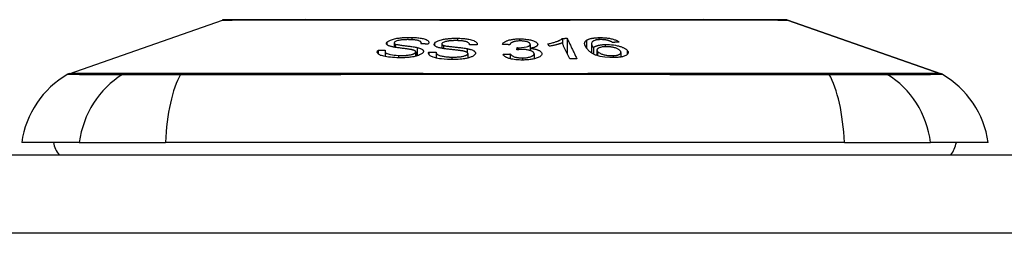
# Model space of a CAD drawing. Header units: inches. Extents: x 17 to 570, y 51 to 268.
# Tile 230 of 256: x 134.838 to 136.082, y 267.286 to 267.555. Entities that reach past the tile are written whole.
import ezdxf

# ---------------------------------------------------------------- set-up
doc = ezdxf.new("R2010")
doc.units = ezdxf.units.IN
doc.header["$MEASUREMENT"] = 0
doc.layers.add('Visible Edges(ANSI)', color=7, linetype='Continuous', lineweight=25)
doc.layers.add('Visible Tangent Edges(ANSI)', color=7, linetype='Continuous', lineweight=25)

msp = doc.modelspace()

# ---------------------------------------------------------------- linework, layer by layer
at = {"layer": 'Visible Edges(ANSI)'}
for p, q in [((134.9007, 267.4872), (135.0942, 267.555)), ((135.8078, 267.555), (136.0014, 267.4872)), ((135.5238, 267.5318), (135.5238, 267.525)), ((135.5296, 267.5319), (135.5296, 267.5126)), ((135.2908, 267.5168), (135.2908, 267.5126)), ((135.3111, 267.526), (135.3111, 267.5207)), ((135.3453, 267.5261), (135.3453, 267.5248)), ((135.3714, 267.5248), (135.3714, 267.5192)), ((135.4064, 267.5239), (135.4064, 267.5236)), ((135.4661, 267.5173), (135.4667, 267.5202)), ((135.4667, 267.5202), (135.4667, 267.5174)), ((135.4827, 267.5192), (135.4827, 267.5165)), ((135.4829, 267.5243), (135.4829, 267.5192)), ((135.5069, 267.5218), (135.5054, 267.5249)), ((135.5604, 267.5251), (135.5604, 267.5136)), ((135.5628, 267.5201), (135.5628, 267.5121)), ((135.5673, 267.5172), (135.5673, 267.5102)), ((135.2996, 267.5154), (135.2996, 267.5089)), ((135.3384, 267.5148), (135.3384, 267.5092)), ((135.3548, 267.5144), (135.3548, 267.5123)), ((135.3642, 267.5144), (135.3642, 267.507)), ((135.4041, 267.5127), (135.4041, 267.507)), ((135.4578, 267.5122), (135.4578, 267.5061)), ((135.4879, 267.5124), (135.4879, 267.506)), ((135.5976, 267.5141), (135.5976, 267.5083)), ((134.9136, 267.4003), (134.8408, 267.4003)), ((134.9136, 267.4003), (135.0223, 267.4003)), ((135.8797, 267.4003), (135.0223, 267.4003)), ((135.8797, 267.4003), (135.9885, 267.4003)), ((136.0613, 267.4003), (135.9885, 267.4003)), ((77.171, 267.3846), (136.776, 267.3846))]:
    msp.add_line(p, q, dxfattribs=at)
at = {"layer": 'Visible Edges(ANSI)', "flags": 128}
for points in [[(135.8062, 267.5553), (135.8058, 267.5553), (135.8045, 267.5553), (135.8024, 267.5553), (135.7994, 267.5553), (135.7956, 267.5553), (135.7909, 267.5553), (135.7855, 267.5553), (135.7792, 267.5553), (135.7722, 267.5553), (135.7643, 267.5554), (135.7557, 267.5554), (135.7464, 267.5554), (135.7363, 267.5554), (135.7255, 267.5554), (135.7142, 267.5554), (135.7022, 267.5555), (135.6896, 267.5554), (135.6764, 267.5554), (135.6627, 267.5554), (135.6485, 267.5554), (135.6337, 267.5554), (135.6185, 267.5554), (135.6029, 267.5553), (135.5869, 267.5553), (135.5705, 267.5553), (135.5539, 267.5553), (135.5372, 267.5553), (135.5202, 267.5553), (135.503, 267.5553), (135.4857, 267.5553), (135.4682, 267.5553), (135.4507, 267.5553), (135.4332, 267.5553), (135.4158, 267.5553), (135.3985, 267.5553), (135.3814, 267.5553), (135.3644, 267.5553), (135.3476, 267.5553), (135.331, 267.5553), (135.3146, 267.5553), (135.2986, 267.5553), (135.283, 267.5554), (135.2679, 267.5554), (135.2532, 267.5554), (135.239, 267.5554), (135.2253, 267.5554), (135.2121, 267.5554), (135.1996, 267.5555), (135.1876, 267.5554), (135.1763, 267.5554), (135.1656, 267.5554), (135.1556, 267.5554), (135.1463, 267.5554), (135.1378, 267.5554), (135.1299, 267.5553), (135.1229, 267.5553), (135.1166, 267.5553), (135.1111, 267.5553), (135.1064, 267.5553), (135.1026, 267.5553), (135.0997, 267.5553), (135.0975, 267.5553), (135.0963, 267.5553), (135.0958, 267.5553)], [(135.3021, 267.5269), (135.3032, 267.5278), (135.3047, 267.5288), (135.3064, 267.5295), (135.3079, 267.5301), (135.3092, 267.5306), (135.3104, 267.5309), (135.3117, 267.5313), (135.3131, 267.5316), (135.3146, 267.5319), (135.3161, 267.5321), (135.3175, 267.5323), (135.3189, 267.5325), (135.3203, 267.5326), (135.3216, 267.5328), (135.3228, 267.5329), (135.324, 267.5329), (135.3252, 267.533), (135.3264, 267.5331), (135.3275, 267.5331), (135.3287, 267.5331), (135.3299, 267.5331), (135.331, 267.5331), (135.3321, 267.5331), (135.3333, 267.5331)], [(135.3313, 267.5302), (135.3305, 267.5302), (135.3298, 267.5302), (135.3291, 267.5303), (135.3284, 267.5303), (135.3277, 267.5303), (135.3269, 267.5302), (135.3262, 267.5302), (135.3255, 267.5302), (135.3248, 267.5302), (135.324, 267.5302), (135.3233, 267.5301), (135.3225, 267.5301), (135.3218, 267.53), (135.3211, 267.5299), (135.3203, 267.5298), (135.3194, 267.5297), (135.3183, 267.5295), (135.3171, 267.5293), (135.3158, 267.529), (135.3146, 267.5286), (135.3136, 267.5283), (135.3127, 267.5278), (135.312, 267.5274), (135.3115, 267.5269)], [(135.3449, 267.5248), (135.3451, 267.5253), (135.3452, 267.5257), (135.3453, 267.5262), (135.3452, 267.5266), (135.345, 267.527), (135.3447, 267.5274), (135.3443, 267.5278), (135.3438, 267.5282), (135.3431, 267.5285), (135.3424, 267.5288), (135.3417, 267.529), (135.341, 267.5292), (135.3403, 267.5294), (135.3396, 267.5295), (135.3389, 267.5296), (135.3381, 267.5297), (135.3373, 267.5298), (135.3364, 267.5299), (135.3356, 267.53), (135.3348, 267.5301), (135.3339, 267.5301), (135.333, 267.5302), (135.3321, 267.5302), (135.3313, 267.5302)], [(135.3333, 267.5331), (135.3349, 267.5331), (135.3364, 267.533), (135.338, 267.5329), (135.3395, 267.5328), (135.341, 267.5326), (135.3424, 267.5325), (135.3439, 267.5323), (135.3452, 267.5321), (135.3465, 267.5318), (135.3479, 267.5315), (135.3492, 267.5312), (135.3505, 267.5308), (135.3517, 267.5303), (135.3527, 267.5297), (135.3535, 267.5292), (135.3541, 267.5287), (135.3545, 267.5281), (135.3548, 267.5276), (135.3549, 267.5272), (135.355, 267.5267), (135.3549, 267.5262), (135.3548, 267.5257), (135.3546, 267.5252), (135.3543, 267.5247)], [(135.362, 267.5251), (135.3635, 267.527), (135.3666, 267.5287), (135.3693, 267.5297), (135.3708, 267.5301), (135.3723, 267.5304), (135.3736, 267.5307), (135.3749, 267.5309), (135.3761, 267.5311), (135.3771, 267.5312), (135.378, 267.5313), (135.3789, 267.5314), (135.3798, 267.5315), (135.3808, 267.5316), (135.3817, 267.5317), (135.3826, 267.5318), (135.3836, 267.5318), (135.3845, 267.5319), (135.3854, 267.5319), (135.3864, 267.5319), (135.3873, 267.532), (135.3883, 267.532), (135.3892, 267.532), (135.3901, 267.532), (135.3911, 267.532)], [(135.3911, 267.532), (135.3926, 267.532), (135.3941, 267.5319), (135.3956, 267.5318), (135.3971, 267.5318), (135.3986, 267.5317), (135.4, 267.5315), (135.4014, 267.5314), (135.4028, 267.5312), (135.4042, 267.531), (135.4056, 267.5308), (135.407, 267.5305), (135.4086, 267.5301), (135.4101, 267.5296), (135.4116, 267.5291), (135.4128, 267.5285), (135.4137, 267.5279), (135.4145, 267.5274), (135.415, 267.5268), (135.4155, 267.5263), (135.4158, 267.5258), (135.416, 267.5252), (135.416, 267.5247), (135.416, 267.5242), (135.4159, 267.5236)], [(135.4479, 267.5242), (135.4482, 267.5248), (135.4485, 267.5254), (135.449, 267.526), (135.4496, 267.5265), (135.4503, 267.5271), (135.4511, 267.5276), (135.4519, 267.5281), (135.4529, 267.5286), (135.4538, 267.5289), (135.4547, 267.5293), (135.4556, 267.5296), (135.4565, 267.5298), (135.4574, 267.53), (135.4584, 267.5302), (135.4594, 267.5304), (135.4604, 267.5306), (135.4615, 267.5308), (135.4626, 267.5309), (135.4637, 267.531), (135.4649, 267.5311), (135.466, 267.5312), (135.4672, 267.5312), (135.4684, 267.5312), (135.4695, 267.5313)], [(135.4695, 267.5313), (135.4712, 267.5312), (135.4728, 267.5312), (135.4744, 267.5311), (135.476, 267.531), (135.4776, 267.5308), (135.4792, 267.5306), (135.4807, 267.5304), (135.4821, 267.5301), (135.4835, 267.5298), (135.4848, 267.5295), (135.486, 267.5292), (135.4871, 267.5288), (135.4881, 267.5284), (135.4889, 267.528), (135.4896, 267.5276), (135.4902, 267.5273), (135.4906, 267.5269), (135.4911, 267.5266), (135.4914, 267.5262), (135.4917, 267.5259), (135.492, 267.5255), (135.4922, 267.5252), (135.4923, 267.5248), (135.4924, 267.5245)], [(135.5054, 267.5249), (135.5069, 267.5252), (135.5083, 267.5255), (135.5096, 267.5258), (135.5108, 267.5262), (135.5119, 267.5265), (135.513, 267.5268), (135.514, 267.5271), (135.5149, 267.5274), (135.5158, 267.5277), (135.5166, 267.528), (135.5174, 267.5283), (135.5181, 267.5285), (135.5187, 267.5288), (135.5193, 267.5291), (135.5199, 267.5293), (135.5204, 267.5296), (135.5209, 267.5298), (135.5214, 267.5301), (135.5219, 267.5304), (135.5223, 267.5307), (135.5227, 267.5309), (135.5231, 267.5312), (135.5235, 267.5315), (135.5238, 267.5318)], [(135.5238, 267.5318), (135.524, 267.5318), (135.5242, 267.5318), (135.5245, 267.5318), (135.5247, 267.5318), (135.525, 267.5318), (135.5252, 267.5318), (135.5255, 267.5318), (135.5257, 267.5318), (135.526, 267.5318), (135.5262, 267.5318), (135.5264, 267.5318), (135.5267, 267.5318), (135.5269, 267.5319), (135.5272, 267.5319), (135.5274, 267.5319), (135.5277, 267.5319), (135.5279, 267.5319), (135.5282, 267.5319), (135.5284, 267.5319), (135.5286, 267.5319), (135.5289, 267.5319), (135.5291, 267.5319), (135.5294, 267.5319), (135.5296, 267.5319)], [(135.5296, 267.5319), (135.5301, 267.5308), (135.5306, 267.5298), (135.5311, 267.5287), (135.5317, 267.5276), (135.5322, 267.5265), (135.5327, 267.5255), (135.5332, 267.5244), (135.5337, 267.5233), (135.5342, 267.5222), (135.5347, 267.5212), (135.5352, 267.5201), (135.5357, 267.519), (135.5363, 267.5179), (135.5368, 267.5169), (135.5373, 267.5158), (135.5378, 267.5147), (135.5383, 267.5136), (135.5388, 267.5126), (135.5393, 267.5115), (135.5398, 267.5104), (135.5403, 267.5093), (135.5408, 267.5083), (135.5413, 267.5072), (135.5418, 267.5062)], [(135.555, 267.5185), (135.5546, 267.519), (135.5542, 267.5195), (135.5538, 267.52), (135.5535, 267.5204), (135.5532, 267.5209), (135.5529, 267.5214), (135.5526, 267.5219), (135.5524, 267.5224), (135.5522, 267.5229), (135.552, 267.5234), (135.5519, 267.5238), (135.5518, 267.5243), (135.5517, 267.5248), (135.5517, 267.5252), (135.5517, 267.5257), (135.5518, 267.5261), (135.5519, 267.5265), (135.552, 267.527), (135.5522, 267.5274), (135.5524, 267.5278), (135.5527, 267.5282), (135.5531, 267.5286), (135.5535, 267.529), (135.554, 267.5294)], [(135.554, 267.5294), (135.5544, 267.5296), (135.5547, 267.5299), (135.5552, 267.5301), (135.5556, 267.5303), (135.5561, 267.5305), (135.5566, 267.5307), (135.5571, 267.5309), (135.5577, 267.5311), (135.5583, 267.5313), (135.5589, 267.5315), (135.5595, 267.5317), (135.5602, 267.5318), (135.5609, 267.5319), (135.5616, 267.5321), (135.5623, 267.5322), (135.5631, 267.5323), (135.5639, 267.5324), (135.5647, 267.5325), (135.5655, 267.5326), (135.5663, 267.5326), (135.5672, 267.5327), (135.568, 267.5327), (135.5689, 267.5328), (135.5698, 267.5328)], [(135.5646, 267.5293), (135.5633, 267.5287), (135.5622, 267.5281), (135.5614, 267.5274), (135.5609, 267.5267), (135.5606, 267.5261), (135.5604, 267.5255), (135.5604, 267.525), (135.5604, 267.5246), (135.5604, 267.5244), (135.5605, 267.5241), (135.5606, 267.5238), (135.5607, 267.5235), (135.5608, 267.5232), (135.5609, 267.5229), (135.5611, 267.5226), (135.5612, 267.5224), (135.5614, 267.5221), (135.5616, 267.5218), (135.5617, 267.5215), (135.5619, 267.5212), (135.5621, 267.5209), (135.5623, 267.5206), (135.5626, 267.5203), (135.5628, 267.5201)], [(135.5713, 267.5303), (135.571, 267.5303), (135.5706, 267.5303), (135.5703, 267.5302), (135.57, 267.5302), (135.5697, 267.5302), (135.5693, 267.5302), (135.569, 267.5302), (135.5687, 267.5301), (135.5684, 267.5301), (135.5681, 267.5301), (135.5678, 267.53), (135.5675, 267.53), (135.5672, 267.5299), (135.567, 267.5299), (135.5667, 267.5298), (135.5664, 267.5298), (135.5662, 267.5297), (135.5659, 267.5297), (135.5657, 267.5296), (135.5654, 267.5295), (135.5652, 267.5295), (135.565, 267.5294), (135.5648, 267.5293), (135.5646, 267.5293)], [(135.5698, 267.5328), (135.5711, 267.5328), (135.5724, 267.5328), (135.5737, 267.5328), (135.5751, 267.5327), (135.5764, 267.5327), (135.5777, 267.5326), (135.5791, 267.5324), (135.5804, 267.5323), (135.5817, 267.5321), (135.5829, 267.5319), (135.5841, 267.5316), (135.5853, 267.5314), (135.5865, 267.5311), (135.5876, 267.5308), (135.5886, 267.5305), (135.5896, 267.5302), (135.5905, 267.5298), (135.5914, 267.5294), (135.5922, 267.5291), (135.593, 267.5287), (135.5937, 267.5283), (135.5943, 267.5279), (135.5949, 267.5275), (135.5954, 267.5271)], [(135.5813, 267.5292), (135.5809, 267.5293), (135.5805, 267.5294), (135.5802, 267.5295), (135.5798, 267.5296), (135.5794, 267.5296), (135.579, 267.5297), (135.5785, 267.5298), (135.5781, 267.5299), (135.5777, 267.5299), (135.5773, 267.53), (135.5769, 267.53), (135.5765, 267.5301), (135.576, 267.5301), (135.5756, 267.5302), (135.5752, 267.5302), (135.5747, 267.5302), (135.5743, 267.5303), (135.5739, 267.5303), (135.5734, 267.5303), (135.573, 267.5303), (135.5726, 267.5303), (135.5721, 267.5303), (135.5717, 267.5303), (135.5713, 267.5303)], [(135.5868, 267.5267), (135.5867, 267.5268), (135.5865, 267.5269), (135.5863, 267.527), (135.5861, 267.5271), (135.5859, 267.5273), (135.5857, 267.5274), (135.5855, 267.5275), (135.5853, 267.5276), (135.5851, 267.5277), (135.5849, 267.5278), (135.5847, 267.5279), (135.5844, 267.528), (135.5842, 267.5281), (135.584, 267.5282), (135.5837, 267.5283), (135.5835, 267.5285), (135.5832, 267.5286), (135.583, 267.5287), (135.5827, 267.5288), (135.5825, 267.5288), (135.5822, 267.5289), (135.5819, 267.529), (135.5816, 267.5291), (135.5813, 267.5292)], [(135.3145, 267.5074), (135.3119, 267.5075), (135.3092, 267.5077), (135.3067, 267.5079), (135.3042, 267.5082), (135.3019, 267.5085), (135.3, 267.5088), (135.2983, 267.5092), (135.2967, 267.5096), (135.2953, 267.51), (135.2941, 267.5104), (135.293, 267.511), (135.2921, 267.5115), (135.2914, 267.512), (135.2908, 267.5125), (135.2905, 267.5129), (135.2902, 267.5134), (135.29, 267.5138), (135.2899, 267.5142), (135.2899, 267.5146), (135.2899, 267.515), (135.29, 267.5155), (135.2902, 267.5159), (135.2905, 267.5163), (135.2908, 267.5168)], [(135.2908, 267.5168), (135.2911, 267.5168), (135.2915, 267.5168), (135.2919, 267.5168), (135.2923, 267.5168), (135.2927, 267.5168), (135.2931, 267.5168), (135.2935, 267.5168), (135.2938, 267.5168), (135.2942, 267.5168), (135.2946, 267.5168), (135.295, 267.5168), (135.2954, 267.5168), (135.2958, 267.5168), (135.2961, 267.5168), (135.2965, 267.5168), (135.2969, 267.5168), (135.2973, 267.5168), (135.2977, 267.5168), (135.2981, 267.5168), (135.2985, 267.5168), (135.2988, 267.5168), (135.2992, 267.5168), (135.2996, 267.5168), (135.3, 267.5168)], [(135.3, 267.5168), (135.2999, 267.5165), (135.2998, 267.5163), (135.2997, 267.5161), (135.2997, 267.5158), (135.2996, 267.5156), (135.2996, 267.5154), (135.2996, 267.5151), (135.2997, 267.5149), (135.2998, 267.5147), (135.2999, 267.5144), (135.3, 267.5142), (135.3001, 267.514), (135.3003, 267.5138), (135.3006, 267.5135), (135.301, 267.5132), (135.3016, 267.5129), (135.3024, 267.5126), (135.3035, 267.5122), (135.3049, 267.5118), (135.3067, 267.5114), (135.3089, 267.511), (135.3113, 267.5107), (135.3139, 267.5105), (135.3165, 267.5104)], [(135.3079, 267.5214), (135.307, 267.5216), (135.3062, 267.5218), (135.3055, 267.522), (135.3048, 267.5223), (135.3041, 267.5226), (135.3035, 267.5228), (135.303, 267.5231), (135.3026, 267.5234), (135.3022, 267.5237), (135.302, 267.5239), (135.3018, 267.5242), (135.3016, 267.5244), (135.3015, 267.5246), (135.3015, 267.5248), (135.3014, 267.525), (135.3014, 267.5252), (135.3014, 267.5254), (135.3015, 267.5256), (135.3015, 267.5258), (135.3016, 267.526), (135.3017, 267.5262), (135.3018, 267.5264), (135.302, 267.5266), (135.3021, 267.5269)], [(135.3324, 267.5177), (135.3318, 267.5178), (135.3311, 267.5179), (135.3303, 267.5181), (135.3294, 267.5182), (135.3285, 267.5183), (135.3275, 267.5185), (135.3264, 267.5186), (135.3253, 267.5188), (135.3241, 267.5189), (135.3229, 267.5191), (135.3217, 267.5192), (135.3205, 267.5194), (135.3193, 267.5196), (135.3181, 267.5197), (135.317, 267.5199), (135.3158, 267.52), (135.3147, 267.5202), (135.3136, 267.5203), (135.3126, 267.5205), (135.3115, 267.5207), (135.3105, 267.5208), (135.3096, 267.521), (135.3087, 267.5212), (135.3079, 267.5214)], [(135.3115, 267.5269), (135.3114, 267.5268), (135.3113, 267.5267), (135.3113, 267.5266), (135.3112, 267.5265), (135.3112, 267.5264), (135.3111, 267.5263), (135.3111, 267.5262), (135.3111, 267.5261), (135.3111, 267.526), (135.3111, 267.5259), (135.3111, 267.5258), (135.3112, 267.5257), (135.3112, 267.5256), (135.3113, 267.5255), (135.3113, 267.5254), (135.3114, 267.5253), (135.3115, 267.5253), (135.3116, 267.5252), (135.3117, 267.5251), (135.3119, 267.525), (135.312, 267.5249), (135.3121, 267.5248), (135.3123, 267.5248), (135.3125, 267.5247)], [(135.3125, 267.5247), (135.313, 267.5245), (135.3138, 267.5243), (135.3146, 267.5241), (135.3157, 267.5239), (135.3168, 267.5237), (135.318, 267.5235), (135.3192, 267.5233), (135.3204, 267.5232), (135.3215, 267.523), (135.3227, 267.5229), (135.3238, 267.5227), (135.3249, 267.5226), (135.326, 267.5225), (135.3272, 267.5223), (135.3284, 267.5222), (135.3296, 267.522), (135.3309, 267.5219), (135.3322, 267.5217), (135.3336, 267.5215), (135.335, 267.5213), (135.3364, 267.521), (135.3378, 267.5208), (135.3391, 267.5206), (135.3402, 267.5203)], [(135.338, 267.5138), (135.3381, 267.514), (135.3383, 267.5143), (135.3384, 267.5145), (135.3384, 267.5148), (135.3384, 267.515), (135.3383, 267.5153), (135.3382, 267.5155), (135.338, 267.5157), (135.3378, 267.5159), (135.3375, 267.5161), (135.3373, 267.5162), (135.337, 267.5164), (135.3367, 267.5165), (135.3364, 267.5166), (135.336, 267.5168), (135.3357, 267.5169), (135.3353, 267.517), (135.3349, 267.5171), (135.3345, 267.5172), (135.3341, 267.5173), (135.3337, 267.5174), (135.3333, 267.5175), (135.3329, 267.5176), (135.3324, 267.5177)], [(135.3402, 267.5203), (135.3412, 267.5201), (135.3421, 267.5198), (135.343, 267.5195), (135.3438, 267.5192), (135.3446, 267.5189), (135.3454, 267.5186), (135.346, 267.5183), (135.3466, 267.5179), (135.347, 267.5176), (135.3474, 267.5173), (135.3476, 267.517), (135.3478, 267.5167), (135.348, 267.5164), (135.3481, 267.5161), (135.3482, 267.5159), (135.3482, 267.5156), (135.3482, 267.5154), (135.3482, 267.5151), (135.3481, 267.5149), (135.348, 267.5146), (135.3479, 267.5144), (135.3477, 267.5141), (135.3476, 267.5139), (135.3474, 267.5136)], [(135.3543, 267.5247), (135.3539, 267.5247), (135.3535, 267.5247), (135.3531, 267.5247), (135.3527, 267.5247), (135.3523, 267.5247), (135.3519, 267.5247), (135.3515, 267.5247), (135.3511, 267.5247), (135.3508, 267.5247), (135.3504, 267.5248), (135.35, 267.5248), (135.3496, 267.5248), (135.3492, 267.5248), (135.3488, 267.5248), (135.3484, 267.5248), (135.348, 267.5248), (135.3476, 267.5248), (135.3473, 267.5248), (135.3469, 267.5248), (135.3465, 267.5248), (135.3461, 267.5248), (135.3457, 267.5248), (135.3453, 267.5248), (135.3449, 267.5248)], [(135.3702, 267.5195), (135.3693, 267.5197), (135.3684, 267.5199), (135.3675, 267.5201), (135.3666, 267.5204), (135.3659, 267.5206), (135.3651, 267.5209), (135.3645, 267.5212), (135.3639, 267.5215), (135.3634, 267.5218), (135.3631, 267.522), (135.3628, 267.5223), (135.3625, 267.5225), (135.3623, 267.5227), (135.3622, 267.5229), (135.3621, 267.5232), (135.362, 267.5234), (135.3619, 267.5236), (135.3618, 267.5238), (135.3618, 267.524), (135.3618, 267.5242), (135.3618, 267.5244), (135.3618, 267.5246), (135.3619, 267.5249), (135.362, 267.5251)], [(135.3967, 267.5161), (135.3961, 267.5162), (135.3953, 267.5163), (135.3944, 267.5164), (135.3935, 267.5165), (135.3925, 267.5167), (135.3914, 267.5168), (135.3902, 267.5169), (135.389, 267.5171), (135.3878, 267.5172), (135.3865, 267.5173), (135.3852, 267.5175), (135.3839, 267.5176), (135.3826, 267.5178), (135.3814, 267.5179), (135.3801, 267.5181), (135.3789, 267.5182), (135.3777, 267.5183), (135.3765, 267.5185), (135.3754, 267.5186), (135.3743, 267.5188), (135.3732, 267.5189), (135.3721, 267.5191), (135.3711, 267.5193), (135.3702, 267.5195)], [(135.3715, 267.5253), (135.3715, 267.5252), (135.3714, 267.5251), (135.3714, 267.525), (135.3714, 267.5248), (135.3714, 267.5247), (135.3714, 267.5246), (135.3714, 267.5245), (135.3715, 267.5244), (135.3715, 267.5243), (135.3716, 267.5242), (135.3716, 267.5241), (135.3717, 267.524), (135.3718, 267.5239), (135.3719, 267.5238), (135.372, 267.5237), (135.3721, 267.5236), (135.3723, 267.5235), (135.3724, 267.5235), (135.3726, 267.5234), (135.3727, 267.5233), (135.3729, 267.5232), (135.3731, 267.5231), (135.3733, 267.523), (135.3735, 267.523)], [(135.3902, 267.529), (135.3896, 267.529), (135.3889, 267.529), (135.3883, 267.529), (135.3876, 267.529), (135.3869, 267.529), (135.3863, 267.529), (135.3856, 267.5289), (135.385, 267.5289), (135.3843, 267.5289), (135.3836, 267.5289), (135.383, 267.5288), (135.3823, 267.5288), (135.3817, 267.5287), (135.381, 267.5287), (135.3804, 267.5286), (135.3797, 267.5285), (135.3791, 267.5284), (135.3784, 267.5283), (135.3773, 267.5281), (135.3758, 267.5277), (135.3742, 267.5272), (135.3729, 267.5266), (135.372, 267.526), (135.3715, 267.5253)], [(135.3735, 267.523), (135.3741, 267.5228), (135.375, 267.5226), (135.376, 267.5224), (135.3772, 267.5222), (135.3784, 267.522), (135.3797, 267.5218), (135.381, 267.5217), (135.3822, 267.5215), (135.3835, 267.5214), (135.3847, 267.5212), (135.3858, 267.5211), (135.387, 267.521), (135.3882, 267.5209), (135.3895, 267.5207), (135.3907, 267.5206), (135.392, 267.5205), (135.3934, 267.5203), (135.3948, 267.5202), (135.3963, 267.52), (135.3979, 267.5198), (135.3994, 267.5196), (135.4009, 267.5194), (135.4023, 267.5191), (135.4035, 267.5189)], [(135.4064, 267.5236), (135.4064, 267.5242), (135.4063, 267.5248), (135.406, 267.5253), (135.4056, 267.5258), (135.405, 267.5264), (135.4042, 267.5268), (135.4033, 267.5273), (135.4025, 267.5276), (135.4017, 267.5278), (135.401, 267.528), (135.4004, 267.5281), (135.3997, 267.5282), (135.399, 267.5284), (135.3982, 267.5285), (135.3975, 267.5286), (135.3967, 267.5286), (135.3959, 267.5287), (135.3951, 267.5288), (135.3943, 267.5288), (135.3935, 267.5289), (135.3927, 267.5289), (135.3919, 267.5289), (135.3911, 267.529), (135.3902, 267.529)], [(135.4035, 267.5189), (135.4046, 267.5187), (135.4056, 267.5184), (135.4067, 267.5182), (135.4077, 267.5179), (135.4086, 267.5176), (135.4095, 267.5173), (135.4103, 267.5169), (135.411, 267.5166), (135.4116, 267.5162), (135.4121, 267.5159), (135.4125, 267.5156), (135.4128, 267.5153), (135.413, 267.515), (135.4132, 267.5148), (135.4134, 267.5145), (135.4135, 267.5143), (135.4136, 267.514), (135.4137, 267.5138), (135.4138, 267.5135), (135.4138, 267.5132), (135.4138, 267.513), (135.4137, 267.5127), (135.4137, 267.5125), (135.4136, 267.5122)], [(135.4159, 267.5236), (135.4155, 267.5236), (135.4151, 267.5236), (135.4147, 267.5236), (135.4143, 267.5236), (135.4139, 267.5236), (135.4135, 267.5236), (135.4131, 267.5236), (135.4127, 267.5236), (135.4123, 267.5236), (135.4119, 267.5236), (135.4115, 267.5236), (135.4112, 267.5236), (135.4108, 267.5236), (135.4104, 267.5236), (135.41, 267.5236), (135.4096, 267.5236), (135.4092, 267.5236), (135.4088, 267.5236), (135.4084, 267.5236), (135.408, 267.5236), (135.4076, 267.5236), (135.4072, 267.5236), (135.4068, 267.5236), (135.4064, 267.5236)], [(135.4572, 267.5238), (135.4568, 267.5238), (135.4564, 267.5238), (135.456, 267.5238), (135.4556, 267.5238), (135.4552, 267.5239), (135.4548, 267.5239), (135.4545, 267.5239), (135.4541, 267.5239), (135.4537, 267.5239), (135.4533, 267.5239), (135.4529, 267.524), (135.4525, 267.524), (135.4521, 267.524), (135.4518, 267.524), (135.4514, 267.524), (135.451, 267.5241), (135.4506, 267.5241), (135.4502, 267.5241), (135.4498, 267.5241), (135.4494, 267.5241), (135.4491, 267.5241), (135.4487, 267.5242), (135.4483, 267.5242), (135.4479, 267.5242)], [(135.4701, 267.5286), (135.4688, 267.5286), (135.4675, 267.5285), (135.4662, 267.5284), (135.465, 267.5283), (135.4639, 267.5281), (135.4629, 267.5279), (135.4621, 267.5276), (135.4614, 267.5274), (135.4609, 267.5272), (135.4605, 267.527), (135.46, 267.5268), (135.4597, 267.5266), (135.4593, 267.5264), (135.459, 267.5262), (135.4587, 267.526), (135.4584, 267.5257), (135.4582, 267.5255), (135.458, 267.5252), (135.4578, 267.525), (135.4576, 267.5248), (135.4575, 267.5245), (135.4573, 267.5243), (135.4572, 267.524), (135.4572, 267.5238)], [(135.4725, 267.5177), (135.4722, 267.5177), (135.472, 267.5177), (135.4717, 267.5177), (135.4714, 267.5177), (135.4712, 267.5177), (135.4709, 267.5177), (135.4706, 267.5177), (135.4704, 267.5177), (135.4701, 267.5177), (135.4698, 267.5176), (135.4695, 267.5176), (135.4693, 267.5176), (135.469, 267.5176), (135.4687, 267.5176), (135.4685, 267.5175), (135.4682, 267.5175), (135.4679, 267.5175), (135.4676, 267.5175), (135.4674, 267.5175), (135.4671, 267.5174), (135.4669, 267.5174), (135.4666, 267.5174), (135.4663, 267.5174), (135.4661, 267.5173)], [(135.4667, 267.5202), (135.4667, 267.5202), (135.4668, 267.5202), (135.4669, 267.5202), (135.4669, 267.5202), (135.467, 267.5201), (135.467, 267.5201), (135.4671, 267.5201), (135.4672, 267.5201), (135.4672, 267.5201), (135.4673, 267.5201), (135.4674, 267.5201), (135.4674, 267.5201), (135.4675, 267.5201), (135.4676, 267.5201), (135.4676, 267.5201), (135.4677, 267.5201), (135.4677, 267.5201), (135.4678, 267.5201), (135.4679, 267.5201), (135.4679, 267.5201), (135.468, 267.5201), (135.468, 267.5201), (135.4681, 267.5201), (135.4682, 267.5201)], [(135.4682, 267.5201), (135.4719, 267.5203), (135.4753, 267.5206), (135.4783, 267.5212), (135.48, 267.5217), (135.4805, 267.5218), (135.4808, 267.522), (135.4811, 267.5221), (135.4813, 267.5222), (135.4815, 267.5223), (135.4817, 267.5225), (135.4819, 267.5226), (135.4821, 267.5227), (135.4823, 267.5229), (135.4824, 267.523), (135.4825, 267.5232), (135.4826, 267.5233), (135.4827, 267.5235), (135.4828, 267.5236), (135.4828, 267.5238), (135.4829, 267.5239), (135.4829, 267.5241), (135.4829, 267.5243), (135.4829, 267.5244), (135.4829, 267.5246)], [(135.4829, 267.5246), (135.4828, 267.5248), (135.4827, 267.5251), (135.4826, 267.5254), (135.4824, 267.5256), (135.4822, 267.5259), (135.4819, 267.5261), (135.4815, 267.5264), (135.4811, 267.5266), (135.4807, 267.5268), (135.4802, 267.5271), (135.4797, 267.5273), (135.4791, 267.5275), (135.4785, 267.5277), (135.4778, 267.5278), (135.4771, 267.528), (135.4764, 267.5281), (135.4757, 267.5283), (135.4749, 267.5284), (135.4741, 267.5285), (135.4733, 267.5285), (135.4725, 267.5286), (135.4717, 267.5286), (135.4709, 267.5286), (135.4701, 267.5286)], [(135.4878, 267.5127), (135.4878, 267.513), (135.4877, 267.5133), (135.4875, 267.5136), (135.4874, 267.5139), (135.4871, 267.5142), (135.4869, 267.5144), (135.4865, 267.5147), (135.4861, 267.515), (135.4857, 267.5153), (135.4852, 267.5155), (135.4847, 267.5158), (135.4842, 267.516), (135.4836, 267.5162), (135.4829, 267.5164), (135.4821, 267.5167), (135.4813, 267.5169), (135.4803, 267.5171), (135.4793, 267.5173), (135.4782, 267.5174), (135.4771, 267.5176), (135.476, 267.5176), (135.4748, 267.5177), (135.4736, 267.5177), (135.4725, 267.5177)], [(135.4924, 267.5245), (135.4924, 267.5242), (135.4924, 267.524), (135.4923, 267.5238), (135.4923, 267.5235), (135.4922, 267.5233), (135.4921, 267.5231), (135.4919, 267.5228), (135.4917, 267.5226), (135.4915, 267.5224), (135.4913, 267.5221), (135.491, 267.5219), (135.4907, 267.5217), (135.4903, 267.5215), (135.4899, 267.5212), (135.4894, 267.521), (135.4888, 267.5207), (135.4882, 267.5205), (135.4875, 267.5203), (135.4868, 267.5201), (135.486, 267.5199), (135.4853, 267.5197), (135.4844, 267.5195), (135.4836, 267.5193), (135.4827, 267.5192)], [(135.4827, 267.5192), (135.4835, 267.5191), (135.4843, 267.5191), (135.4851, 267.519), (135.4858, 267.5189), (135.4866, 267.5188), (135.4873, 267.5186), (135.488, 267.5185), (135.4887, 267.5184), (135.4894, 267.5182), (135.4901, 267.5181), (135.4907, 267.5179), (135.4913, 267.5177), (135.4919, 267.5175), (135.4925, 267.5173), (135.4932, 267.5171), (135.4939, 267.5167), (135.4946, 267.5164), (135.4953, 267.5159), (135.496, 267.5154), (135.4965, 267.5149), (135.497, 267.5144), (135.4973, 267.5138), (135.4975, 267.5133), (135.4976, 267.5127)], [(135.5232, 267.5261), (135.5228, 267.5259), (135.5224, 267.5257), (135.522, 267.5256), (135.5215, 267.5254), (135.5211, 267.5253), (135.5206, 267.5251), (135.5201, 267.525), (135.5196, 267.5248), (135.5192, 267.5247), (135.5187, 267.5245), (135.5182, 267.5244), (135.5177, 267.5242), (135.5172, 267.5241), (135.5167, 267.524), (135.5161, 267.5238), (135.5154, 267.5236), (135.5146, 267.5234), (135.5137, 267.5232), (135.5127, 267.523), (135.5116, 267.5228), (135.5105, 267.5225), (135.5093, 267.5223), (135.5081, 267.522), (135.5069, 267.5218)], [(135.5328, 267.5059), (135.5324, 267.5068), (135.532, 267.5076), (135.5316, 267.5085), (135.5312, 267.5093), (135.5308, 267.5101), (135.5304, 267.511), (135.53, 267.5118), (135.5296, 267.5126), (135.5292, 267.5135), (135.5288, 267.5143), (135.5284, 267.5152), (135.528, 267.516), (135.5276, 267.5168), (135.5272, 267.5177), (135.5268, 267.5185), (135.5264, 267.5194), (135.526, 267.5202), (135.5256, 267.521), (135.5252, 267.5219), (135.5248, 267.5227), (135.5244, 267.5236), (135.524, 267.5244), (135.5236, 267.5252), (135.5232, 267.5261)], [(135.59, 267.5075), (135.5836, 267.5075), (135.5771, 267.508), (135.5713, 267.5091), (135.5677, 267.5101), (135.5665, 267.5105), (135.5656, 267.5108), (135.5647, 267.5112), (135.5638, 267.5116), (135.5631, 267.512), (135.5623, 267.5124), (135.5616, 267.5128), (135.5609, 267.5132), (135.5603, 267.5136), (135.5597, 267.5141), (135.5591, 267.5145), (135.5585, 267.5149), (135.558, 267.5154), (135.5575, 267.5158), (135.557, 267.5163), (135.5566, 267.5167), (135.5561, 267.5171), (135.5557, 267.5176), (135.5553, 267.518), (135.555, 267.5185)], [(135.5628, 267.5201), (135.563, 267.5203), (135.5633, 267.5205), (135.5636, 267.5207), (135.5639, 267.521), (135.5642, 267.5212), (135.5645, 267.5214), (135.5649, 267.5216), (135.5653, 267.5218), (135.5658, 267.522), (135.5663, 267.5222), (135.5668, 267.5224), (135.5674, 267.5226), (135.568, 267.5227), (135.5687, 267.5229), (135.5694, 267.5231), (135.5702, 267.5233), (135.571, 267.5234), (135.5719, 267.5235), (135.5728, 267.5237), (135.5737, 267.5238), (135.5746, 267.5239), (135.5756, 267.5239), (135.5766, 267.524), (135.5775, 267.524)], [(135.578, 267.5213), (135.5766, 267.5212), (135.5753, 267.5211), (135.574, 267.521), (135.5729, 267.5207), (135.5718, 267.5205), (135.5709, 267.5202), (135.5701, 267.5199), (135.5695, 267.5197), (135.569, 267.5194), (135.5686, 267.5192), (135.5683, 267.5189), (135.568, 267.5187), (135.5678, 267.5184), (135.5676, 267.5182), (135.5674, 267.5179), (135.5673, 267.5176), (135.5673, 267.5173), (135.5673, 267.517), (135.5673, 267.5168), (135.5674, 267.5165), (135.5675, 267.5162), (135.5677, 267.5159), (135.5679, 267.5156), (135.5681, 267.5153)], [(135.5775, 267.524), (135.5802, 267.5241), (135.5829, 267.524), (135.5856, 267.5238), (135.5883, 267.5235), (135.5907, 267.5231), (135.5928, 267.5226), (135.5943, 267.5223), (135.5954, 267.522), (135.5963, 267.5217), (135.5972, 267.5214), (135.5981, 267.5211), (135.5989, 267.5208), (135.5997, 267.5205), (135.6005, 267.5202), (135.6012, 267.5199), (135.6018, 267.5195), (135.6025, 267.5192), (135.603, 267.5188), (135.6035, 267.5185), (135.604, 267.5181), (135.6045, 267.5178), (135.6049, 267.5174), (135.6052, 267.5171), (135.6056, 267.5167)], [(135.5966, 267.5162), (135.5962, 267.5167), (135.5958, 267.5171), (135.5952, 267.5175), (135.5946, 267.5179), (135.594, 267.5183), (135.5932, 267.5187), (135.5924, 267.5191), (135.5915, 267.5195), (135.5905, 267.5198), (135.5895, 267.5201), (135.5886, 267.5203), (135.5877, 267.5205), (135.587, 267.5206), (135.5862, 267.5208), (135.5854, 267.5209), (135.5846, 267.521), (135.5838, 267.5211), (135.5829, 267.5212), (135.5821, 267.5212), (135.5813, 267.5213), (135.5804, 267.5213), (135.5796, 267.5213), (135.5788, 267.5213), (135.578, 267.5213)], [(135.5954, 267.5271), (135.5951, 267.5271), (135.5947, 267.5271), (135.5943, 267.5271), (135.594, 267.527), (135.5936, 267.527), (135.5933, 267.527), (135.5929, 267.527), (135.5926, 267.527), (135.5922, 267.527), (135.5918, 267.5269), (135.5915, 267.5269), (135.5911, 267.5269), (135.5908, 267.5269), (135.5904, 267.5269), (135.59, 267.5269), (135.5897, 267.5268), (135.5893, 267.5268), (135.589, 267.5268), (135.5886, 267.5268), (135.5883, 267.5268), (135.5879, 267.5267), (135.5875, 267.5267), (135.5872, 267.5267), (135.5868, 267.5267)], [(135.6056, 267.5167), (135.606, 267.5162), (135.6063, 267.5156), (135.6065, 267.5151), (135.6067, 267.5146), (135.6067, 267.514), (135.6067, 267.5135), (135.6066, 267.513), (135.6063, 267.5125), (135.606, 267.512), (135.6055, 267.5114), (135.6047, 267.5108), (135.6038, 267.5102), (135.6026, 267.5097), (135.6014, 267.5092), (135.6003, 267.5089), (135.5993, 267.5087), (135.5983, 267.5084), (135.5972, 267.5082), (135.5961, 267.5081), (135.595, 267.5079), (135.5938, 267.5078), (135.5926, 267.5077), (135.5913, 267.5076), (135.59, 267.5075)], [(135.3474, 267.5136), (135.3464, 267.5126), (135.345, 267.5117), (135.3433, 267.5109), (135.3417, 267.5102), (135.3403, 267.5098), (135.3389, 267.5094), (135.3374, 267.509), (135.3359, 267.5087), (135.3343, 267.5084), (135.3327, 267.5081), (135.3311, 267.5079), (135.3296, 267.5078), (135.3282, 267.5076), (135.3268, 267.5075), (135.3256, 267.5075), (135.3243, 267.5074), (135.3231, 267.5073), (135.3218, 267.5073), (135.3206, 267.5073), (135.3194, 267.5073), (135.3182, 267.5073), (135.3169, 267.5073), (135.3157, 267.5074), (135.3145, 267.5074)], [(135.3165, 267.5104), (135.3183, 267.5103), (135.32, 267.5103), (135.3218, 267.5103), (135.3236, 267.5103), (135.3253, 267.5104), (135.3267, 267.5105), (135.328, 267.5106), (135.329, 267.5107), (135.33, 267.5109), (135.331, 267.511), (135.332, 267.5112), (135.3329, 267.5114), (135.3338, 267.5116), (135.3345, 267.5118), (135.3351, 267.5121), (135.3356, 267.5123), (135.3361, 267.5125), (135.3364, 267.5126), (135.3368, 267.5128), (135.3371, 267.513), (135.3373, 267.5132), (135.3376, 267.5134), (135.3378, 267.5136), (135.338, 267.5138)], [(135.383, 267.5052), (135.3786, 267.5053), (135.3745, 267.5056), (135.3711, 267.5059), (135.3684, 267.5062), (135.3664, 267.5065), (135.3648, 267.5069), (135.3633, 267.5072), (135.3619, 267.5076), (135.3606, 267.508), (135.3594, 267.5085), (135.3584, 267.509), (135.3575, 267.5094), (135.3568, 267.5099), (135.3562, 267.5103), (135.3558, 267.5108), (135.3555, 267.5111), (135.3552, 267.5115), (135.355, 267.5119), (135.3548, 267.5123), (135.3547, 267.5127), (135.3546, 267.5131), (135.3546, 267.5135), (135.3547, 267.514), (135.3548, 267.5144)], [(135.3548, 267.5144), (135.3552, 267.5144), (135.3556, 267.5144), (135.356, 267.5144), (135.3564, 267.5144), (135.3568, 267.5144), (135.3572, 267.5144), (135.3575, 267.5144), (135.3579, 267.5144), (135.3583, 267.5144), (135.3587, 267.5145), (135.3591, 267.5145), (135.3595, 267.5145), (135.3599, 267.5145), (135.3603, 267.5145), (135.3607, 267.5145), (135.3611, 267.5145), (135.3615, 267.5145), (135.3619, 267.5145), (135.3622, 267.5145), (135.3626, 267.5145), (135.363, 267.5145), (135.3634, 267.5146), (135.3638, 267.5146), (135.3642, 267.5146)], [(135.3642, 267.5146), (135.3642, 267.5141), (135.3643, 267.5137), (135.3644, 267.5133), (135.3646, 267.5128), (135.3649, 267.5124), (135.3652, 267.512), (135.3657, 267.5116), (135.3662, 267.5112), (135.3669, 267.5109), (135.3677, 267.5105), (135.3686, 267.5102), (135.3696, 267.5099), (135.3707, 267.5096), (135.3718, 267.5094), (135.373, 267.5092), (135.3741, 267.509), (135.3752, 267.5089), (135.3764, 267.5087), (135.3776, 267.5086), (135.3788, 267.5085), (135.38, 267.5084), (135.3812, 267.5083), (135.3825, 267.5083), (135.3838, 267.5083)], [(135.4136, 267.5122), (135.4134, 267.5118), (135.4131, 267.5114), (135.4128, 267.511), (135.4124, 267.5106), (135.4119, 267.5102), (135.4113, 267.5098), (135.4108, 267.5094), (135.4101, 267.5091), (135.4094, 267.5087), (135.4085, 267.5084), (135.4076, 267.508), (135.4065, 267.5076), (135.4053, 267.5073), (135.404, 267.5069), (135.4027, 267.5066), (135.4013, 267.5064), (135.3998, 267.5061), (135.3983, 267.5059), (135.3966, 267.5057), (135.3945, 267.5055), (135.3919, 267.5053), (135.389, 267.5052), (135.386, 267.5051), (135.383, 267.5052)], [(135.3838, 267.5083), (135.385, 267.5082), (135.3862, 267.5082), (135.3875, 267.5082), (135.3887, 267.5083), (135.3899, 267.5083), (135.3912, 267.5084), (135.3924, 267.5085), (135.3936, 267.5086), (135.3948, 267.5087), (135.396, 267.5088), (135.3971, 267.509), (135.3982, 267.5092), (135.3992, 267.5095), (135.4001, 267.5097), (135.4009, 267.51), (135.4016, 267.5103), (135.4021, 267.5105), (135.4026, 267.5108), (135.4029, 267.511), (135.4032, 267.5112), (135.4035, 267.5115), (135.4037, 267.5117), (135.4039, 267.5119), (135.404, 267.5122)], [(135.404, 267.5122), (135.4041, 267.5124), (135.4041, 267.5127), (135.4041, 267.5129), (135.404, 267.5132), (135.4039, 267.5134), (135.4038, 267.5136), (135.4035, 267.5139), (135.4033, 267.5141), (135.403, 267.5143), (135.4027, 267.5145), (135.4024, 267.5146), (135.4021, 267.5148), (135.4017, 267.5149), (135.4013, 267.515), (135.4009, 267.5152), (135.4005, 267.5153), (135.4001, 267.5154), (135.3996, 267.5155), (135.3992, 267.5156), (135.3987, 267.5157), (135.3982, 267.5158), (135.3977, 267.5159), (135.3972, 267.516), (135.3967, 267.5161)], [(135.4486, 267.5116), (135.449, 267.5116), (135.4494, 267.5117), (135.4498, 267.5117), (135.4502, 267.5117), (135.4506, 267.5117), (135.4509, 267.5118), (135.4513, 267.5118), (135.4517, 267.5118), (135.4521, 267.5118), (135.4525, 267.5118), (135.4528, 267.5119), (135.4532, 267.5119), (135.4536, 267.5119), (135.454, 267.5119), (135.4544, 267.512), (135.4547, 267.512), (135.4551, 267.512), (135.4555, 267.512), (135.4559, 267.5121), (135.4563, 267.5121), (135.4566, 267.5121), (135.457, 267.5121), (135.4574, 267.5121), (135.4578, 267.5122)], [(135.4734, 267.5045), (135.4713, 267.5045), (135.4692, 267.5046), (135.467, 267.5047), (135.465, 267.5049), (135.4629, 267.5051), (135.4611, 267.5054), (135.4595, 267.5057), (135.4581, 267.506), (135.457, 267.5063), (135.4561, 267.5066), (135.4552, 267.5069), (135.4544, 267.5072), (135.4536, 267.5075), (135.4529, 267.5078), (135.4522, 267.5082), (135.4516, 267.5085), (135.451, 267.5089), (135.4505, 267.5093), (135.4501, 267.5096), (135.4497, 267.51), (135.4494, 267.5104), (135.4491, 267.5108), (135.4488, 267.5112), (135.4486, 267.5116)], [(135.4578, 267.5122), (135.4581, 267.5118), (135.4584, 267.5114), (135.4588, 267.511), (135.4592, 267.5106), (135.4596, 267.5103), (135.4601, 267.5099), (135.4607, 267.5096), (135.4613, 267.5092), (135.462, 267.5089), (135.4628, 267.5086), (135.4635, 267.5083), (135.4643, 267.5081), (135.4651, 267.5079), (135.4657, 267.5078), (135.4664, 267.5077), (135.4671, 267.5076), (135.4678, 267.5075), (135.4685, 267.5074), (135.4693, 267.5073), (135.47, 267.5072), (135.4708, 267.5072), (135.4716, 267.5072), (135.4724, 267.5072), (135.4731, 267.5072)], [(135.4731, 267.5072), (135.4744, 267.5072), (135.4755, 267.5072), (135.4767, 267.5073), (135.4779, 267.5074), (135.479, 267.5076), (135.48, 267.5078), (135.481, 267.508), (135.482, 267.5082), (135.4828, 267.5084), (135.4835, 267.5087), (135.4842, 267.5089), (135.4848, 267.5092), (135.4853, 267.5094), (135.4858, 267.5097), (135.4862, 267.51), (135.4866, 267.5102), (135.487, 267.5105), (135.4872, 267.5108), (135.4875, 267.5111), (135.4876, 267.5114), (135.4878, 267.5118), (135.4878, 267.5121), (135.4879, 267.5124), (135.4878, 267.5127)], [(135.4976, 267.5127), (135.4976, 267.512), (135.4975, 267.5113), (135.4971, 267.5107), (135.4966, 267.51), (135.4959, 267.5093), (135.495, 267.5087), (135.494, 267.5081), (135.4928, 267.5076), (135.4917, 267.5071), (135.4905, 267.5068), (135.4895, 267.5064), (135.4885, 267.5062), (135.4874, 267.5059), (135.4863, 267.5057), (135.4851, 267.5054), (135.4839, 267.5053), (135.4827, 267.5051), (135.4814, 267.5049), (135.4801, 267.5048), (135.4788, 267.5047), (135.4775, 267.5046), (135.4762, 267.5046), (135.4748, 267.5045), (135.4734, 267.5045)], [(135.5418, 267.5062), (135.5415, 267.5062), (135.5411, 267.5061), (135.5407, 267.5061), (135.5403, 267.5061), (135.5399, 267.5061), (135.5396, 267.5061), (135.5392, 267.5061), (135.5388, 267.5061), (135.5384, 267.5061), (135.538, 267.5061), (135.5377, 267.5061), (135.5373, 267.5061), (135.5369, 267.5061), (135.5365, 267.506), (135.5362, 267.506), (135.5358, 267.506), (135.5354, 267.506), (135.535, 267.506), (135.5346, 267.506), (135.5343, 267.506), (135.5339, 267.506), (135.5335, 267.506), (135.5331, 267.506), (135.5328, 267.5059)], [(135.5681, 267.5153), (135.5685, 267.515), (135.5689, 267.5146), (135.5693, 267.5142), (135.5698, 267.5138), (135.5704, 267.5135), (135.5711, 267.5131), (135.5718, 267.5127), (135.5726, 267.5124), (135.5734, 267.5121), (135.5743, 267.5117), (135.5752, 267.5115), (135.5762, 267.5112), (135.5772, 267.5109), (135.5783, 267.5107), (135.5793, 267.5105), (135.5804, 267.5104), (135.5814, 267.5102), (135.5824, 267.5101), (135.5833, 267.5101), (135.5842, 267.51), (135.5851, 267.51), (135.586, 267.51), (135.5869, 267.51), (135.5877, 267.51)], [(135.5877, 267.51), (135.5885, 267.51), (135.5892, 267.5101), (135.5899, 267.5102), (135.5906, 267.5102), (135.5913, 267.5103), (135.5919, 267.5104), (135.5925, 267.5106), (135.5931, 267.5107), (135.5936, 267.5108), (135.5941, 267.511), (135.5946, 267.5112), (135.595, 267.5114), (135.5954, 267.5115), (135.5958, 267.5117), (135.5961, 267.5119), (135.5965, 267.5122), (135.5969, 267.5125), (135.5973, 267.513), (135.5975, 267.5135), (135.5976, 267.514), (135.5975, 267.5146), (135.5973, 267.5151), (135.597, 267.5157), (135.5966, 267.5162)]]:
    msp.add_lwpolyline(points, dxfattribs=at)
at = {"layer": 'Visible Edges(ANSI)'}
for centre, radius, start, end in [((135.0958, 267.5503), 0.00492, 90.1731, 109.29), ((135.8062, 267.5503), 0.00492, 70.71, 89.8269), ((134.9578, 267.384), 0.1181, 119.8169, 172.0587), ((134.9039, 267.478), 0.00984, 109.29, 119.8169), ((135.9981, 267.478), 0.00984, 60.1831, 70.71), ((135.9443, 267.384), 0.1181, 7.9413, 60.1831), ((134.9195, 267.4082), 0.0394, 191.537, 216.8699), ((135.9825, 267.4082), 0.0394, 323.1301, 348.463)]:
    msp.add_arc(centre, radius, start, end, dxfattribs=at)
at = {"layer": 'Visible Tangent Edges(ANSI)'}
for p, q in [((136.0014, 267.4872), (135.8078, 267.555)), ((135.3333, 267.5331), (135.3333, 267.5301)), ((135.3911, 267.532), (135.3911, 267.529)), ((135.4695, 267.5313), (135.4695, 267.5286)), ((135.554, 267.5294), (135.554, 267.5197)), ((135.5698, 267.5328), (135.5698, 267.5302)), ((135.3021, 267.5269), (135.3021, 267.5238)), ((135.3125, 267.5247), (135.3125, 267.5205)), ((135.3402, 267.5203), (135.3402, 267.5097)), ((135.362, 267.5251), (135.362, 267.5233)), ((135.3735, 267.523), (135.3735, 267.5189)), ((135.4035, 267.5189), (135.4035, 267.5139)), ((135.4682, 267.5201), (135.4682, 267.5175)), ((135.4924, 267.5245), (135.4924, 267.5239)), ((135.5775, 267.524), (135.5775, 267.5213)), ((135.6056, 267.5167), (135.6056, 267.5115)), ((135.3165, 267.5104), (135.3165, 267.5073)), ((135.338, 267.5138), (135.338, 267.5091)), ((135.3838, 267.5083), (135.3838, 267.5052)), ((135.404, 267.5122), (135.404, 267.5069)), ((135.4731, 267.5072), (135.4731, 267.5045)), ((135.4976, 267.5127), (135.4976, 267.5119)), ((135.5681, 267.5153), (135.5681, 267.5099)), ((135.5877, 267.51), (135.5877, 267.5074)), ((134.9705, 267.4873), (134.9703, 267.4873)), ((135.0427, 267.4873), (135.0422, 267.4873)), ((135.8598, 267.4873), (135.8594, 267.4873)), ((135.9318, 267.4873), (135.9316, 267.4873)), ((136.776, 267.2856), (77.171, 267.2856))]:
    msp.add_line(p, q, dxfattribs=at)
at = {"layer": 'Visible Tangent Edges(ANSI)', "flags": 128}
for points in [[(135.0942, 267.555), (135.0944, 267.555), (135.0948, 267.555), (135.0956, 267.555), (135.0967, 267.555), (135.098, 267.555), (135.0997, 267.555), (135.1017, 267.555), (135.1039, 267.555), (135.1065, 267.555), (135.1093, 267.5551), (135.1124, 267.5551), (135.1158, 267.5551), (135.1195, 267.5551), (135.1235, 267.5551), (135.1277, 267.5551), (135.1323, 267.5552), (135.1371, 267.5552), (135.1421, 267.5552), (135.1474, 267.5552), (135.153, 267.5552), (135.1588, 267.5552), (135.1648, 267.5553), (135.1711, 267.5553), (135.1776, 267.5553)], [(135.1776, 267.5553), (135.1793, 267.5553), (135.181, 267.5553), (135.1827, 267.5553), (135.1844, 267.5553), (135.1862, 267.5553), (135.188, 267.5553), (135.1898, 267.5553), (135.1916, 267.5553), (135.1934, 267.5553), (135.1952, 267.5553), (135.197, 267.5553), (135.1989, 267.5553), (135.2007, 267.5553), (135.2026, 267.5553), (135.2045, 267.5553), (135.2064, 267.5553), (135.2083, 267.5553), (135.2103, 267.5553), (135.2122, 267.5553), (135.2142, 267.5553), (135.2162, 267.5553), (135.2181, 267.5553), (135.2201, 267.5553), (135.2222, 267.5553)], [(135.2222, 267.5553), (135.2383, 267.5553), (135.2552, 267.5552), (135.2728, 267.5552), (135.291, 267.5552), (135.3098, 267.5551), (135.3291, 267.5551), (135.3488, 267.5551), (135.3689, 267.555), (135.3891, 267.555), (135.4095, 267.555), (135.4302, 267.555), (135.451, 267.555), (135.4718, 267.555), (135.4925, 267.555), (135.513, 267.555), (135.5333, 267.555), (135.5533, 267.5551), (135.5729, 267.5551), (135.5922, 267.5551), (135.611, 267.5552), (135.6293, 267.5552), (135.6469, 267.5552), (135.6637, 267.5553), (135.6799, 267.5553)], [(135.6799, 267.5553), (135.6819, 267.5553), (135.6839, 267.5553), (135.6859, 267.5553), (135.6879, 267.5553), (135.6898, 267.5553), (135.6918, 267.5553), (135.6937, 267.5553), (135.6956, 267.5553), (135.6975, 267.5553), (135.6994, 267.5553), (135.7013, 267.5553), (135.7031, 267.5553), (135.705, 267.5553), (135.7068, 267.5553), (135.7087, 267.5553), (135.7105, 267.5553), (135.7123, 267.5553), (135.7141, 267.5553), (135.7158, 267.5553), (135.7176, 267.5553), (135.7193, 267.5553), (135.7211, 267.5553), (135.7228, 267.5553), (135.7245, 267.5553)], [(135.7245, 267.5553), (135.731, 267.5553), (135.7373, 267.5553), (135.7434, 267.5552), (135.7492, 267.5552), (135.7548, 267.5552), (135.7601, 267.5552), (135.7652, 267.5552), (135.77, 267.5552), (135.7745, 267.5551), (135.7787, 267.5551), (135.7827, 267.5551), (135.7863, 267.5551), (135.7897, 267.5551), (135.7929, 267.5551), (135.7957, 267.555), (135.7982, 267.555), (135.8005, 267.555), (135.8024, 267.555), (135.8041, 267.555), (135.8054, 267.555), (135.8065, 267.555), (135.8072, 267.555), (135.8077, 267.555), (135.8078, 267.555)], [(134.899, 267.4865), (134.8992, 267.4865), (134.8995, 267.4865), (134.9001, 267.4865), (134.901, 267.4865), (134.9021, 267.4865), (134.9034, 267.4865), (134.905, 267.4865), (134.9068, 267.4865), (134.9089, 267.4865), (134.9112, 267.4865), (134.9137, 267.4864), (134.9165, 267.4864), (134.9195, 267.4864), (134.9227, 267.4864), (134.9262, 267.4864), (134.9299, 267.4864), (134.9339, 267.4864), (134.9381, 267.4864), (134.9425, 267.4864), (134.9472, 267.4863), (134.9521, 267.4863), (134.9573, 267.4863), (134.9626, 267.4863), (134.9682, 267.4863)], [(134.9703, 267.4873), (134.9647, 267.4873), (134.9593, 267.4873), (134.9541, 267.4873), (134.9492, 267.4873), (134.9445, 267.4873), (134.9401, 267.4873), (134.9358, 267.4873), (134.9318, 267.4873), (134.9281, 267.4873), (134.9246, 267.4873), (134.9213, 267.4873), (134.9183, 267.4873), (134.9155, 267.4873), (134.9129, 267.4873), (134.9106, 267.4873), (134.9085, 267.4873), (134.9067, 267.4873), (134.9051, 267.4873), (134.9037, 267.4873), (134.9026, 267.4872), (134.9018, 267.4872), (134.9012, 267.4872), (134.9008, 267.4872), (134.9007, 267.4872)], [(134.9682, 267.4863), (134.9697, 267.4863), (134.9714, 267.4863), (134.9733, 267.4863), (134.9753, 267.4863), (134.9774, 267.4863), (134.9797, 267.4862), (134.9822, 267.4862), (134.9848, 267.4862), (134.9875, 267.4862), (134.9903, 267.4862), (134.9933, 267.4862), (134.9964, 267.4862), (134.9996, 267.4862), (135.0029, 267.4862), (135.0064, 267.4862), (135.0099, 267.4862), (135.0136, 267.4862), (135.0173, 267.4862), (135.0211, 267.4863), (135.0251, 267.4863), (135.0291, 267.4863), (135.0331, 267.4863), (135.0373, 267.4863), (135.0414, 267.4863)], [(135.0422, 267.4873), (135.0381, 267.4873), (135.0341, 267.4873), (135.0301, 267.4873), (135.0262, 267.4873), (135.0224, 267.4873), (135.0187, 267.4873), (135.015, 267.4873), (135.0115, 267.4873), (135.008, 267.4873), (135.0047, 267.4873), (135.0014, 267.4873), (134.9983, 267.4873), (134.9952, 267.4873), (134.9923, 267.4873), (134.9895, 267.4873), (134.9869, 267.4873), (134.9843, 267.4873), (134.9819, 267.4873), (134.9797, 267.4873), (134.9775, 267.4873), (134.9755, 267.4873), (134.9737, 267.4873), (134.972, 267.4873), (134.9705, 267.4873)], [(135.0414, 267.4863), (135.0744, 267.4863), (135.1077, 267.4863), (135.1413, 267.4864), (135.1752, 267.4864), (135.2094, 267.4864), (135.2437, 267.4864), (135.2783, 267.4865), (135.3129, 267.4865), (135.3476, 267.4865), (135.3824, 267.4865), (135.4171, 267.4865), (135.4518, 267.4865), (135.4865, 267.4865), (135.5212, 267.4865), (135.5559, 267.4865), (135.5905, 267.4865), (135.6249, 267.4865), (135.6592, 267.4864), (135.6933, 267.4864), (135.7273, 267.4864), (135.761, 267.4864), (135.7945, 267.4863), (135.8277, 267.4863), (135.8606, 267.4863)], [(135.8594, 267.4873), (135.8266, 267.4873), (135.7935, 267.4873), (135.7601, 267.4873), (135.7265, 267.4873), (135.6927, 267.4873), (135.6587, 267.4873), (135.6245, 267.4873), (135.5901, 267.4873), (135.5556, 267.4873), (135.5211, 267.4872), (135.4864, 267.4872), (135.4518, 267.4872), (135.4172, 267.4872), (135.3825, 267.4872), (135.3479, 267.4873), (135.3132, 267.4873), (135.2787, 267.4873), (135.2443, 267.4873), (135.21, 267.4873), (135.176, 267.4873), (135.1422, 267.4873), (135.1087, 267.4873), (135.0755, 267.4873), (135.0427, 267.4873)], [(135.9316, 267.4873), (135.93, 267.4873), (135.9284, 267.4873), (135.9265, 267.4873), (135.9245, 267.4873), (135.9224, 267.4873), (135.9201, 267.4873), (135.9177, 267.4873), (135.9152, 267.4873), (135.9125, 267.4873), (135.9098, 267.4873), (135.9068, 267.4873), (135.9038, 267.4873), (135.9007, 267.4873), (135.8974, 267.4873), (135.8941, 267.4873), (135.8906, 267.4873), (135.887, 267.4873), (135.8834, 267.4873), (135.8796, 267.4873), (135.8758, 267.4873), (135.8719, 267.4873), (135.868, 267.4873), (135.8639, 267.4873), (135.8598, 267.4873)], [(135.8606, 267.4863), (135.8648, 267.4863), (135.8689, 267.4863), (135.873, 267.4863), (135.877, 267.4863), (135.8809, 267.4863), (135.8848, 267.4862), (135.8885, 267.4862), (135.8921, 267.4862), (135.8957, 267.4862), (135.8991, 267.4862), (135.9025, 267.4862), (135.9057, 267.4862), (135.9088, 267.4862), (135.9118, 267.4862), (135.9146, 267.4862), (135.9173, 267.4862), (135.9199, 267.4862), (135.9223, 267.4862), (135.9246, 267.4863), (135.9268, 267.4863), (135.9288, 267.4863), (135.9306, 267.4863), (135.9323, 267.4863), (135.9339, 267.4863)], [(136.0014, 267.4872), (136.0013, 267.4872), (136.0009, 267.4872), (136.0003, 267.4872), (135.9994, 267.4872), (135.9983, 267.4873), (135.997, 267.4873), (135.9954, 267.4873), (135.9936, 267.4873), (135.9915, 267.4873), (135.9892, 267.4873), (135.9866, 267.4873), (135.9838, 267.4873), (135.9808, 267.4873), (135.9775, 267.4873), (135.974, 267.4873), (135.9702, 267.4873), (135.9662, 267.4873), (135.962, 267.4873), (135.9575, 267.4873), (135.9528, 267.4873), (135.9479, 267.4873), (135.9427, 267.4873), (135.9374, 267.4873), (135.9318, 267.4873)], [(135.9339, 267.4863), (135.9394, 267.4863), (135.9448, 267.4863), (135.9499, 267.4863), (135.9548, 267.4863), (135.9595, 267.4864), (135.9639, 267.4864), (135.9681, 267.4864), (135.9721, 267.4864), (135.9758, 267.4864), (135.9793, 267.4864), (135.9826, 267.4864), (135.9856, 267.4864), (135.9884, 267.4864), (135.9909, 267.4865), (135.9932, 267.4865), (135.9953, 267.4865), (135.9971, 267.4865), (135.9987, 267.4865), (136, 267.4865), (136.0011, 267.4865), (136.0019, 267.4865), (136.0025, 267.4865), (136.0029, 267.4865), (136.003, 267.4865)]]:
    msp.add_lwpolyline(points, dxfattribs=at)
at = {"layer": 'Visible Tangent Edges(ANSI)'}
msp.add_arc((135.8062, 267.5503), 0.00492, 70.71, 89.8269, dxfattribs=at)
for centre, major_axis, ratio, start_param, end_param in [((135.024, 267.384), (0, 0.1181), 0.943995, 0.523835, 1.432195), ((134.9729, 267.4778), (0.00008, 0.00984), 0.945463, 0.267645, 0.531352), ((135.0609, 267.384), (0, 0.1181), 0.32996, 0.523835, 1.432195), ((135.0431, 267.4778), (-0.00003, 0.00984), 0.32572, 0.259229, 0.522936), ((135.859, 267.4778), (0.00003, 0.00984), 0.32572, 5.760249, 6.023956), ((135.8411, 267.384), (0, 0.1181), 0.32996, 4.850991, 5.75935), ((135.9292, 267.4778), (-0.00008, 0.00984), 0.945463, 5.751833, 6.01554), ((135.8781, 267.384), (0, 0.1181), 0.943995, 4.850991, 5.75935)]:
    msp.add_ellipse(centre, major_axis=major_axis, ratio=ratio, start_param=start_param, end_param=end_param, dxfattribs=at)

doc.saveas('drawing.dxf')
